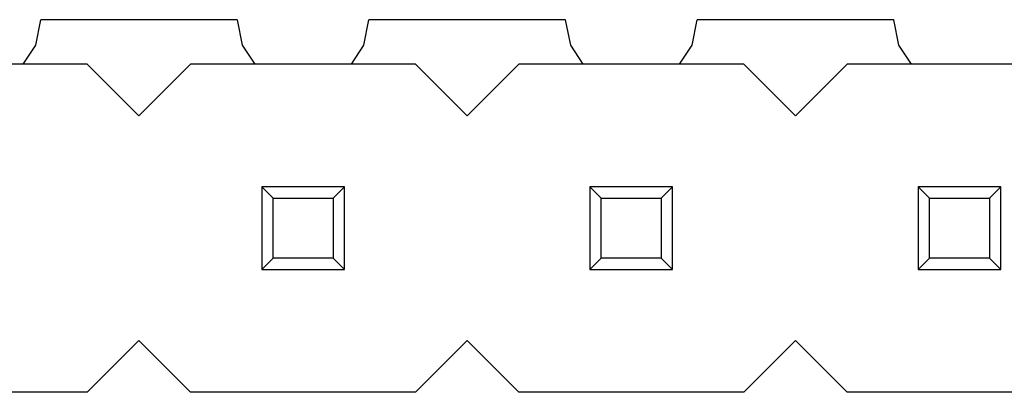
# Model space of a CAD drawing. Header units: millimetres. Extents: x 563 to 681, y 173 to 284.
# Tile 48 of 167: x 627.97 to 635.59, y 191.53 to 194.41. Entities that reach past the tile are written whole.
import ezdxf

# ---------------------------------------------------------------- set-up
doc = ezdxf.new("R2010")
doc.units = ezdxf.units.MM
doc.header["$LTSCALE"] = 30.734
doc.layers.get('0').update_dxf_attribs({"linetype": 'CONTINUOUS'})

msp = doc.modelspace()

# ---------------------------------------------------------------- linework, layer by layer
at = {"linetype": 'Continuous'}
for p, q in [((628.0965, 194.2103), (628.1357, 194.4075)), ((629.6561, 194.4077), (628.1349, 194.4075)), ((629.6552, 194.4077), (629.6945, 194.2103)), ((630.6365, 194.2103), (630.6757, 194.4078)), ((632.1962, 194.408), (630.6748, 194.4078)), ((632.1952, 194.408), (632.2345, 194.2103)), ((633.1765, 194.2103), (633.2158, 194.4081)), ((634.7363, 194.4083), (633.2147, 194.4081)), ((634.7351, 194.4083), (634.7745, 194.2103)), ((627.9996, 194.0654), (628.0965, 194.2103)), ((629.6945, 194.2103), (629.7913, 194.0654)), ((630.5396, 194.0654), (630.6365, 194.2103)), ((632.2345, 194.2103), (632.3313, 194.0654)), ((633.0796, 194.0654), (633.1765, 194.2103)), ((634.7745, 194.2103), (634.8713, 194.0654)), ((628.4955, 194.0654), (626.7555, 194.0654)), ((628.4955, 194.0654), (628.8955, 193.6654)), ((628.8955, 193.6654), (629.2955, 194.0654)), ((631.0355, 194.0654), (629.2955, 194.0654)), ((631.0355, 194.0654), (631.4355, 193.6654)), ((631.4355, 193.6654), (631.8355, 194.0654)), ((633.5755, 194.0654), (631.8355, 194.0654)), ((633.5755, 194.0654), (633.9755, 193.6654)), ((633.9755, 193.6654), (634.3755, 194.0654)), ((636.1155, 194.0654), (634.3755, 194.0654)), ((629.8455, 193.1154), (629.8455, 192.4754)), ((629.9336, 193.0272), (629.8455, 193.1154)), ((630.4855, 193.1154), (629.8455, 193.1154)), ((630.4855, 193.1154), (630.3973, 193.0272)), ((630.4855, 192.4754), (630.4855, 193.1154)), ((632.3855, 193.1154), (632.3855, 192.4754)), ((632.4736, 193.0272), (632.3855, 193.1154)), ((633.0255, 193.1154), (632.3855, 193.1154)), ((633.0255, 193.1154), (632.9373, 193.0272)), ((633.0255, 192.4754), (633.0255, 193.1154)), ((634.9255, 193.1154), (634.9255, 192.4754)), ((635.0136, 193.0272), (634.9255, 193.1154)), ((635.5655, 193.1154), (634.9255, 193.1154)), ((635.5655, 193.1154), (635.4773, 193.0272)), ((635.5655, 192.4754), (635.5655, 193.1154)), ((629.9336, 192.5635), (629.9336, 193.0272)), ((629.9336, 193.0272), (630.3973, 193.0272)), ((630.3973, 193.0272), (630.3973, 192.5635)), ((632.4736, 192.5635), (632.4736, 193.0272)), ((632.4736, 193.0272), (632.9373, 193.0272)), ((632.9373, 193.0272), (632.9373, 192.5635)), ((635.0136, 192.5635), (635.0136, 193.0272)), ((635.0136, 193.0272), (635.4773, 193.0272)), ((635.4773, 193.0272), (635.4773, 192.5635)), ((629.9336, 192.5635), (629.8455, 192.4754)), ((630.3973, 192.5635), (629.9336, 192.5635)), ((630.4855, 192.4754), (630.3973, 192.5635)), ((632.4736, 192.5635), (632.3855, 192.4754)), ((632.9373, 192.5635), (632.4736, 192.5635)), ((633.0255, 192.4754), (632.9373, 192.5635)), ((635.0136, 192.5635), (634.9255, 192.4754)), ((635.4773, 192.5635), (635.0136, 192.5635)), ((635.5655, 192.4754), (635.4773, 192.5635)), ((629.8455, 192.4754), (630.4855, 192.4754)), ((632.3855, 192.4754), (633.0255, 192.4754)), ((634.9255, 192.4754), (635.5655, 192.4754)), ((628.8955, 191.9254), (628.4955, 191.5254)), ((629.2955, 191.5254), (628.8955, 191.9254)), ((631.4355, 191.9254), (631.0355, 191.5254)), ((631.8355, 191.5254), (631.4355, 191.9254)), ((633.9755, 191.9254), (633.5755, 191.5254)), ((634.3755, 191.5254), (633.9755, 191.9254)), ((628.4955, 191.5254), (626.7555, 191.5254)), ((631.0355, 191.5254), (629.2955, 191.5254)), ((633.5755, 191.5254), (631.8355, 191.5254)), ((636.1155, 191.5254), (634.3755, 191.5254))]:
    msp.add_line(p, q, dxfattribs=at)

doc.saveas('drawing.dxf')
